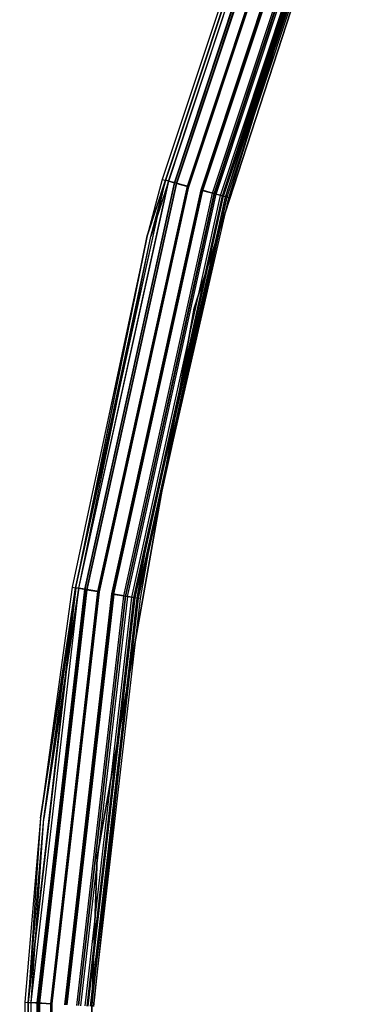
# Model space of a CAD drawing. Extents: x -22.9 to 23, y 4.7 to 50.6.
# Tile 9 of 95: x -22.9 to -20.9, y 29.1 to 34.7. Entities that reach past the tile are written whole.
import ezdxf

# ---------------------------------------------------------------- set-up
doc = ezdxf.new("R2010")
doc.units = 0
doc.header["$LTSCALE"] = 2.54
doc.layers.get('0').update_dxf_attribs({"linetype": 'CONTINUOUS'})

# ---------------------------------------------------------------- blocks, each defined once
blk = doc.blocks.new('HOTEL-MOOD-11783-11791_STL')
at = {"color": 0}
for p, q in [((-20.9398, 36.0323, 1.8265), (-21.9134, 33.0357, 1.8265)), ((-21.9134, 33.0357, 1.8065), (-20.9398, 36.0323, 1.8065)), ((-20.9398, 36.0323, 1.8265), (-21.9134, 33.0357, 1.8265)), ((-21.9134, 33.0357, 1.8065), (-20.9398, 36.0323, 1.8065)), ((-21.3494, 36.0053, 31.8049), (-22.0926, 33.7636, 31.8049)), ((-21.3494, 36.0053, 1.7963), (-22.0926, 33.7636, 1.7963)), ((-21.3494, 36.0053, 31.8049), (-22.0926, 33.7636, 31.8049)), ((-21.3494, 36.0053, 1.7963), (-22.0926, 33.7636, 1.7963)), ((-22.0745, 33.7586, 31.887), (-21.3319, 35.9985, 31.887)), ((-22.0745, 33.7586, 31.887), (-21.3319, 35.9985, 31.887)), ((-22.074, 33.7585, 1.7117), (-21.3314, 35.9983, 1.7117)), ((-22.074, 33.7585, 1.7117), (-21.3314, 35.9983, 1.7117)), ((-22.0733, 33.7583, 31.8049), (-21.3308, 35.998, 31.8049)), ((-22.0733, 33.7583, 1.7963), (-21.3308, 35.998, 1.7963)), ((-22.0733, 33.7583, 31.8049), (-21.3308, 35.998, 31.8049)), ((-22.0733, 33.7583, 1.7963), (-21.3308, 35.998, 1.7963)), ((-22.0572, 33.7538, 31.8783), (-21.3152, 35.9919, 31.8783)), ((-22.0572, 33.7538, 31.8783), (-21.3152, 35.9919, 31.8783)), ((-22.0566, 33.7537, 1.7204), (-21.3146, 35.9917, 1.7204)), ((-22.0566, 33.7537, 1.7204), (-21.3146, 35.9917, 1.7204)), ((-22.024, 33.7447, 31.9528), (-21.2831, 35.9794, 31.9528)), ((-22.024, 33.7447, 31.9528), (-21.2831, 35.9794, 31.9528)), ((-22.0218, 33.7441, 1.6438), (-21.281, 35.9786, 1.6438)), ((-22.0218, 33.7441, 1.6438), (-21.281, 35.9786, 1.6438)), ((-22.0119, 33.7414, 31.9371), (-21.2714, 35.9749, 31.9371)), ((-22.0119, 33.7414, 31.9371), (-21.2714, 35.9749, 31.9371)), ((-22.0098, 33.7408, 1.6595), (-21.2694, 35.9741, 1.6595)), ((-22.0098, 33.7408, 1.6595), (-21.2694, 35.9741, 1.6595)), ((-21.9509, 33.7246, 31.9893), (-21.2124, 35.9519, 31.9893)), ((-21.9509, 33.7246, 31.9893), (-21.2124, 35.9519, 31.9893)), ((-21.9466, 33.7234, 31.9698), (-21.2083, 35.9503, 31.9698)), ((-21.9466, 33.7234, 31.9698), (-21.2083, 35.9503, 31.9698)), ((-21.9465, 33.7234, 1.6061), (-21.2082, 35.9502, 1.6061)), ((-21.9465, 33.7234, 1.6061), (-21.2082, 35.9502, 1.6061)), ((-21.9422, 33.7222, 1.6256), (-21.204, 35.9486, 1.6256)), ((-21.9422, 33.7222, 1.6256), (-21.204, 35.9486, 1.6256)), ((-21.874, 33.7034, 31.9698), (-21.1382, 35.923, 31.9698)), ((-21.874, 33.7034, 31.9698), (-21.1382, 35.923, 31.9698)), ((-21.8698, 33.7022, 31.9893), (-21.134, 35.9214, 31.9893)), ((-21.8698, 33.7022, 31.9893), (-21.134, 35.9214, 31.9893)), ((-21.8671, 33.7015, 1.6256), (-21.1314, 35.9203, 1.6256)), ((-21.8671, 33.7015, 1.6256), (-21.1314, 35.9203, 1.6256)), ((-21.8628, 33.7003, 1.6061), (-21.1273, 35.9187, 1.6061)), ((-21.8628, 33.7003, 1.6061), (-21.1273, 35.9187, 1.6061)), ((-21.8087, 33.6854, 31.9371), (-21.075, 35.8984, 31.9371)), ((-21.8087, 33.6854, 31.9371), (-21.075, 35.8984, 31.9371)), ((-21.7994, 33.6829, 1.6593), (-21.066, 35.8948, 1.6593)), ((-21.7994, 33.6829, 1.6593), (-21.066, 35.8948, 1.6593)), ((-21.7967, 33.6821, 31.9528), (-21.0634, 35.8938, 31.9528)), ((-21.7967, 33.6821, 31.9528), (-21.0634, 35.8938, 31.9528)), ((-21.7874, 33.6796, 1.6437), (-21.0544, 35.8903, 1.6437)), ((-21.7874, 33.6796, 1.6437), (-21.0544, 35.8903, 1.6437)), ((-21.7635, 33.673, 31.8783), (-21.0313, 35.8813, 31.8783)), ((-21.7635, 33.673, 31.8783), (-21.0313, 35.8813, 31.8783)), ((-21.7525, 33.67, 1.7202), (-21.0207, 35.8772, 1.7202)), ((-21.7525, 33.67, 1.7202), (-21.0207, 35.8772, 1.7202)), ((-21.7473, 33.6685, 31.8049), (-21.0157, 35.8752, 31.8049)), ((-21.7473, 33.6685, 31.8049), (-21.0157, 35.8752, 31.8049)), ((-21.7461, 33.6682, 31.887), (-21.0145, 35.8748, 31.887)), ((-21.7461, 33.6682, 31.887), (-21.0145, 35.8748, 31.887)), ((-21.7351, 33.6652, 1.7115), (-21.0039, 35.8706, 1.7115)), ((-21.7351, 33.6652, 1.7115), (-21.0039, 35.8706, 1.7115)), ((-20.9971, 35.868, 31.8049), (-21.728, 33.6632, 31.8049)), ((-20.9971, 35.868, 31.8049), (-21.728, 33.6632, 31.8049)), ((-21.7525, 33.67, 1.7202), (-21.3469, 34.9313, 1.7961)), ((-21.7525, 33.67, 1.7202), (-21.3469, 34.9313, 1.7961)), ((-21.3469, 34.9313, 1.7961), (-21.7357, 33.6653, 1.7961)), ((-21.3469, 34.9313, 1.7961), (-21.7357, 33.6653, 1.7961)), ((-21.7351, 33.6652, 1.7115), (-21.328, 34.9248, 1.7961)), ((-21.7351, 33.6652, 1.7115), (-21.328, 34.9248, 1.7961)), ((-21.3469, 34.9313, 1.7961), (-21.7164, 33.66, 1.7961)), ((-21.3469, 34.9313, 1.7961), (-21.7164, 33.66, 1.7961)), ((-21.7164, 33.66, 1.7961), (-21.328, 34.9248, 1.7961)), ((-21.7164, 33.66, 1.7961), (-21.328, 34.9248, 1.7961)), ((-22.5829, 31.4543, 31.887), (-22.0745, 33.7586, 31.887)), ((-22.5829, 31.4543, 31.887), (-22.0745, 33.7586, 31.887)), ((-22.5823, 31.4542, 1.7117), (-22.074, 33.7585, 1.7117)), ((-22.5823, 31.4542, 1.7117), (-22.074, 33.7585, 1.7117)), ((-22.5651, 31.4513, 31.8783), (-22.0572, 33.7538, 31.8783)), ((-22.5651, 31.4513, 31.8783), (-22.0572, 33.7538, 31.8783)), ((-22.5646, 31.4512, 1.7204), (-22.0566, 33.7537, 1.7204)), ((-22.5646, 31.4512, 1.7204), (-22.0566, 33.7537, 1.7204)), ((-22.5312, 31.4456, 31.9528), (-22.024, 33.7447, 31.9528)), ((-22.5312, 31.4456, 31.9528), (-22.024, 33.7447, 31.9528)), ((-22.529, 31.4453, 1.6438), (-22.0218, 33.7441, 1.6438)), ((-22.529, 31.4453, 1.6438), (-22.0218, 33.7441, 1.6438)), ((-22.5189, 31.4436, 31.9371), (-22.0119, 33.7414, 31.9371)), ((-22.5189, 31.4436, 31.9371), (-22.0119, 33.7414, 31.9371)), ((-22.5167, 31.4432, 1.6595), (-22.0098, 33.7408, 1.6595)), ((-22.5167, 31.4432, 1.6595), (-22.0098, 33.7408, 1.6595)), ((-22.0926, 33.7636, 31.8049), (-22.1778, 33.4451, 31.8049)), ((-22.0926, 33.7636, 1.7963), (-22.1778, 33.4451, 1.7963)), ((-22.0926, 33.7636, 31.8049), (-22.1778, 33.4451, 31.8049)), ((-22.0926, 33.7636, 1.7963), (-22.1778, 33.4451, 1.7963)), ((-22.1778, 33.4451, 31.8049), (-22.0745, 33.7586, 31.887)), ((-22.1778, 33.4451, 31.8049), (-22.0745, 33.7586, 31.887)), ((-22.074, 33.7585, 1.7117), (-22.1778, 33.4451, 1.7963)), ((-22.074, 33.7585, 1.7117), (-22.1778, 33.4451, 1.7963)), ((-22.1585, 33.4401, 31.8049), (-22.0733, 33.7583, 31.8049)), ((-22.1585, 33.4401, 1.7963), (-22.0733, 33.7583, 1.7963)), ((-22.1585, 33.4401, 31.8049), (-22.0733, 33.7583, 31.8049)), ((-22.1585, 33.4401, 1.7963), (-22.0733, 33.7583, 1.7963)), ((-22.0572, 33.7538, 31.8783), (-22.1585, 33.4401, 31.8049)), ((-22.0572, 33.7538, 31.8783), (-22.1585, 33.4401, 31.8049)), ((-22.1585, 33.4401, 1.7963), (-22.0566, 33.7537, 1.7204)), ((-22.1585, 33.4401, 1.7963), (-22.0566, 33.7537, 1.7204)), ((-22.0926, 33.7636, 31.8049), (-22.0745, 33.7586, 31.887)), ((-22.0926, 33.7636, 31.8049), (-22.0745, 33.7586, 31.887)), ((-22.0926, 33.7636, 1.7963), (-22.0926, 33.7636, 31.8049)), ((-22.0926, 33.7636, 1.7963), (-22.0926, 33.7636, 31.8049)), ((-22.0926, 33.7636, 1.7963), (-22.074, 33.7585, 1.7117)), ((-22.0926, 33.7636, 1.7963), (-22.074, 33.7585, 1.7117)), ((-22.024, 33.7447, 31.9528), (-22.0745, 33.7586, 31.887)), ((-22.024, 33.7447, 31.9528), (-22.0745, 33.7586, 31.887)), ((-22.0218, 33.7441, 1.6438), (-22.074, 33.7585, 1.7117)), ((-22.0218, 33.7441, 1.6438), (-22.074, 33.7585, 1.7117)), ((-22.0572, 33.7538, 31.8783), (-22.0733, 33.7583, 31.8049)), ((-22.0572, 33.7538, 31.8783), (-22.0733, 33.7583, 31.8049)), ((-22.0733, 33.7583, 1.7963), (-22.0733, 33.7583, 31.8049)), ((-22.0733, 33.7583, 1.7963), (-22.0733, 33.7583, 31.8049)), ((-22.0733, 33.7583, 1.7963), (-22.0566, 33.7537, 1.7204)), ((-22.0733, 33.7583, 1.7963), (-22.0566, 33.7537, 1.7204)), ((-22.0119, 33.7414, 31.9371), (-22.0572, 33.7538, 31.8783)), ((-22.0119, 33.7414, 31.9371), (-22.0572, 33.7538, 31.8783)), ((-22.0566, 33.7537, 1.7204), (-22.0098, 33.7408, 1.6595)), ((-22.0566, 33.7537, 1.7204), (-22.0098, 33.7408, 1.6595)), ((-21.9509, 33.7246, 31.9893), (-22.024, 33.7447, 31.9528)), ((-21.9509, 33.7246, 31.9893), (-22.024, 33.7447, 31.9528)), ((-21.9465, 33.7234, 1.6061), (-22.0218, 33.7441, 1.6438)), ((-21.9465, 33.7234, 1.6061), (-22.0218, 33.7441, 1.6438)), ((-21.9466, 33.7234, 31.9698), (-22.0119, 33.7414, 31.9371)), ((-21.9466, 33.7234, 31.9698), (-22.0119, 33.7414, 31.9371)), ((-22.0098, 33.7408, 1.6595), (-21.9422, 33.7222, 1.6256)), ((-22.0098, 33.7408, 1.6595), (-21.9422, 33.7222, 1.6256)), ((-22.4564, 31.4331, 31.9893), (-21.9509, 33.7246, 31.9893)), ((-22.4564, 31.4331, 31.9893), (-21.9509, 33.7246, 31.9893)), ((-22.452, 31.4324, 31.9698), (-21.9466, 33.7234, 31.9698)), ((-22.452, 31.4324, 31.9698), (-21.9466, 33.7234, 31.9698)), ((-22.4519, 31.4324, 1.6061), (-21.9465, 33.7234, 1.6061)), ((-22.4519, 31.4324, 1.6061), (-21.9465, 33.7234, 1.6061)), ((-22.4475, 31.4316, 1.6256), (-21.9422, 33.7222, 1.6256)), ((-22.4475, 31.4316, 1.6256), (-21.9422, 33.7222, 1.6256)), ((-22.3778, 31.42, 31.9698), (-21.874, 33.7034, 31.9698)), ((-22.3778, 31.42, 31.9698), (-21.874, 33.7034, 31.9698)), ((-22.3734, 31.4193, 31.9893), (-21.8698, 33.7022, 31.9893)), ((-22.3734, 31.4193, 31.9893), (-21.8698, 33.7022, 31.9893)), ((-22.3706, 31.4188, 1.6256), (-21.8671, 33.7015, 1.6256)), ((-22.3706, 31.4188, 1.6256), (-21.8671, 33.7015, 1.6256)), ((-22.3663, 31.4181, 1.6061), (-21.8628, 33.7003, 1.6061)), ((-22.3663, 31.4181, 1.6061), (-21.8628, 33.7003, 1.6061)), ((-22.3109, 31.4088, 31.9371), (-21.8087, 33.6854, 31.9371)), ((-22.3109, 31.4088, 31.9371), (-21.8087, 33.6854, 31.9371)), ((-22.3014, 31.4072, 1.6593), (-21.7994, 33.6829, 1.6593)), ((-22.3014, 31.4072, 1.6593), (-21.7994, 33.6829, 1.6593)), ((-21.8087, 33.6854, 31.9371), (-21.874, 33.7034, 31.9698)), ((-21.8087, 33.6854, 31.9371), (-21.874, 33.7034, 31.9698)), ((-21.7967, 33.6821, 31.9528), (-21.8698, 33.7022, 31.9893)), ((-21.7967, 33.6821, 31.9528), (-21.8698, 33.7022, 31.9893)), ((-21.8671, 33.7015, 1.6256), (-21.7994, 33.6829, 1.6593)), ((-21.8671, 33.7015, 1.6256), (-21.7994, 33.6829, 1.6593)), ((-21.7874, 33.6796, 1.6437), (-21.8628, 33.7003, 1.6061)), ((-21.7874, 33.6796, 1.6437), (-21.8628, 33.7003, 1.6061)), ((-21.7635, 33.673, 31.8783), (-21.8087, 33.6854, 31.9371)), ((-21.7635, 33.673, 31.8783), (-21.8087, 33.6854, 31.9371)), ((-21.7994, 33.6829, 1.6593), (-21.7525, 33.67, 1.7202)), ((-21.7994, 33.6829, 1.6593), (-21.7525, 33.67, 1.7202)), ((-22.2986, 31.4068, 31.9528), (-21.7967, 33.6821, 31.9528)), ((-22.2986, 31.4068, 31.9528), (-21.7967, 33.6821, 31.9528)), ((-22.2891, 31.4052, 1.6437), (-21.7874, 33.6796, 1.6437)), ((-22.2891, 31.4052, 1.6437), (-21.7874, 33.6796, 1.6437)), ((-22.2647, 31.4011, 31.8783), (-21.7635, 33.673, 31.8783)), ((-22.2647, 31.4011, 31.8783), (-21.7635, 33.673, 31.8783)), ((-22.2534, 31.3992, 1.7202), (-21.7525, 33.67, 1.7202)), ((-22.2534, 31.3992, 1.7202), (-21.7525, 33.67, 1.7202)), ((-22.2482, 31.3983, 31.8049), (-21.7473, 33.6685, 31.8049)), ((-22.2482, 31.3983, 31.8049), (-21.7473, 33.6685, 31.8049)), ((-22.2469, 31.3981, 31.887), (-21.7461, 33.6682, 31.887)), ((-22.2469, 31.3981, 31.887), (-21.7461, 33.6682, 31.887)), ((-22.2357, 31.3962, 1.7115), (-21.7351, 33.6652, 1.7115)), ((-22.2357, 31.3962, 1.7115), (-21.7351, 33.6652, 1.7115)), ((-21.728, 33.6632, 31.8049), (-22.2284, 31.395, 31.8049)), ((-21.728, 33.6632, 31.8049), (-22.2284, 31.395, 31.8049)), ((-22.1756, 31.7424, 1.7961), (-21.7525, 33.67, 1.7202)), ((-22.1756, 31.7424, 1.7961), (-21.7525, 33.67, 1.7202)), ((-21.7357, 33.6653, 1.7961), (-22.1756, 31.7424, 1.7961)), ((-21.7357, 33.6653, 1.7961), (-22.1756, 31.7424, 1.7961)), ((-21.7357, 33.6653, 1.7961), (-22.1559, 31.7388, 1.7961)), ((-21.7357, 33.6653, 1.7961), (-22.1559, 31.7388, 1.7961)), ((-22.1559, 31.7388, 1.7961), (-21.7351, 33.6652, 1.7115)), ((-22.1559, 31.7388, 1.7961), (-21.7351, 33.6652, 1.7115)), ((-22.1559, 31.7388, 1.7961), (-21.7164, 33.66, 1.7961)), ((-22.1559, 31.7388, 1.7961), (-21.7164, 33.66, 1.7961)), ((-21.7461, 33.6682, 31.887), (-21.7967, 33.6821, 31.9528)), ((-21.7461, 33.6682, 31.887), (-21.7967, 33.6821, 31.9528)), ((-21.7351, 33.6652, 1.7115), (-21.7874, 33.6796, 1.6437)), ((-21.7351, 33.6652, 1.7115), (-21.7874, 33.6796, 1.6437)), ((-21.7473, 33.6685, 31.8049), (-21.7635, 33.673, 31.8783)), ((-21.7473, 33.6685, 31.8049), (-21.7635, 33.673, 31.8783)), ((-21.7357, 33.6653, 1.7961), (-21.7525, 33.67, 1.7202)), ((-21.7357, 33.6653, 1.7961), (-21.7525, 33.67, 1.7202)), ((-21.728, 33.6632, 31.8049), (-21.7461, 33.6682, 31.887)), ((-21.728, 33.6632, 31.8049), (-21.7461, 33.6682, 31.887)), ((-21.7164, 33.66, 1.7961), (-21.7351, 33.6652, 1.7115)), ((-21.7164, 33.66, 1.7961), (-21.7351, 33.6652, 1.7115)), ((-22.1778, 33.4451, 31.8049), (-22.6014, 31.4574, 31.8049)), ((-22.1778, 33.4451, 1.7963), (-22.6014, 31.4574, 1.7963)), ((-22.1778, 33.4451, 31.8049), (-22.6014, 31.4574, 31.8049)), ((-22.1778, 33.4451, 1.7963), (-22.6014, 31.4574, 1.7963)), ((-22.1778, 33.4451, 31.8049), (-22.5829, 31.4543, 31.887)), ((-22.1778, 33.4451, 31.8049), (-22.5829, 31.4543, 31.887)), ((-22.5823, 31.4542, 1.7117), (-22.1778, 33.4451, 1.7963)), ((-22.5823, 31.4542, 1.7117), (-22.1778, 33.4451, 1.7963)), ((-22.5816, 31.4541, 31.8049), (-22.1585, 33.4401, 31.8049)), ((-22.5816, 31.4541, 1.7963), (-22.1585, 33.4401, 1.7963)), ((-22.5816, 31.4541, 31.8049), (-22.1585, 33.4401, 31.8049)), ((-22.5816, 31.4541, 1.7963), (-22.1585, 33.4401, 1.7963)), ((-22.5651, 31.4513, 31.8783), (-22.1585, 33.4401, 31.8049)), ((-22.5651, 31.4513, 31.8783), (-22.1585, 33.4401, 31.8049)), ((-22.5646, 31.4512, 1.7204), (-22.1585, 33.4401, 1.7963)), ((-22.5646, 31.4512, 1.7204), (-22.1585, 33.4401, 1.7963)), ((-22.1778, 33.4451, 1.7963), (-22.1778, 33.4451, 31.8049)), ((-22.1778, 33.4451, 1.7963), (-22.1778, 33.4451, 31.8049)), ((-22.1585, 33.4401, 1.7963), (-22.1585, 33.4401, 31.8049)), ((-22.1585, 33.4401, 1.7963), (-22.1585, 33.4401, 31.8049)), ((-21.9134, 33.0357, 1.8265), (-22.4605, 29.9327, 1.8265)), ((-22.4605, 29.9327, 1.8065), (-21.9134, 33.0357, 1.8065)), ((-21.9134, 33.0357, 1.8265), (-22.4605, 29.9327, 1.8265)), ((-22.4605, 29.9327, 1.8065), (-21.9134, 33.0357, 1.8065)), ((-21.9134, 33.0357, 1.8265), (-21.9134, 33.0357, 1.8065)), ((-21.9134, 33.0357, 1.8265), (-21.9134, 33.0357, 1.8065)), ((-22.1756, 31.7424, 1.7961), (-22.2534, 31.3992, 1.7202)), ((-22.1756, 31.7424, 1.7961), (-22.2534, 31.3992, 1.7202)), ((-22.1756, 31.7424, 1.7961), (-22.2362, 31.3963, 1.7961)), ((-22.1756, 31.7424, 1.7961), (-22.2362, 31.3963, 1.7961)), ((-22.2357, 31.3962, 1.7115), (-22.1559, 31.7388, 1.7961)), ((-22.2357, 31.3962, 1.7115), (-22.1559, 31.7388, 1.7961)), ((-22.2165, 31.393, 1.7961), (-22.1559, 31.7388, 1.7961)), ((-22.2165, 31.393, 1.7961), (-22.1559, 31.7388, 1.7961)), ((-22.6014, 31.4574, 31.8049), (-22.7813, 30.1511, 31.8049)), ((-22.6014, 31.4574, 1.7963), (-22.7813, 30.1511, 1.7963)), ((-22.6014, 31.4574, 31.8049), (-22.7813, 30.1511, 31.8049)), ((-22.6014, 31.4574, 1.7963), (-22.7813, 30.1511, 1.7963)), ((-22.6014, 31.4574, 31.8049), (-22.5829, 31.4543, 31.887)), ((-22.6014, 31.4574, 31.8049), (-22.5829, 31.4543, 31.887)), ((-22.6014, 31.4574, 1.7963), (-22.6014, 31.4574, 31.8049)), ((-22.6014, 31.4574, 1.7963), (-22.6014, 31.4574, 31.8049)), ((-22.6014, 31.4574, 1.7963), (-22.5823, 31.4542, 1.7117)), ((-22.6014, 31.4574, 1.7963), (-22.5823, 31.4542, 1.7117)), ((-22.8516, 29.1099, 31.887), (-22.5829, 31.4543, 31.887)), ((-22.8516, 29.1099, 31.887), (-22.5829, 31.4543, 31.887)), ((-22.5823, 31.4542, 1.7117), (-22.851, 29.1098, 1.7117)), ((-22.5823, 31.4542, 1.7117), (-22.851, 29.1098, 1.7117)), ((-22.8336, 29.1087, 31.8783), (-22.5651, 31.4513, 31.8783)), ((-22.8336, 29.1087, 31.8783), (-22.5651, 31.4513, 31.8783)), ((-22.8331, 29.1087, 1.7204), (-22.5646, 31.4512, 1.7204)), ((-22.8331, 29.1087, 1.7204), (-22.5646, 31.4512, 1.7204)), ((-22.7993, 29.1066, 31.9528), (-22.5312, 31.4456, 31.9528)), ((-22.7993, 29.1066, 31.9528), (-22.5312, 31.4456, 31.9528)), ((-22.529, 31.4453, 1.6438), (-22.7971, 29.1064, 1.6438)), ((-22.529, 31.4453, 1.6438), (-22.7971, 29.1064, 1.6438)), ((-22.7868, 29.1058, 31.9371), (-22.5189, 31.4436, 31.9371)), ((-22.7868, 29.1058, 31.9371), (-22.5189, 31.4436, 31.9371)), ((-22.7846, 29.1057, 1.6595), (-22.5167, 31.4432, 1.6595)), ((-22.7846, 29.1057, 1.6595), (-22.5167, 31.4432, 1.6595)), ((-22.7813, 30.1511, 31.8049), (-22.5829, 31.4543, 31.887)), ((-22.7813, 30.1511, 31.8049), (-22.5829, 31.4543, 31.887)), ((-22.5823, 31.4542, 1.7117), (-22.7813, 30.1511, 1.7963)), ((-22.5823, 31.4542, 1.7117), (-22.7813, 30.1511, 1.7963)), ((-22.7614, 30.149, 31.8049), (-22.5816, 31.4541, 31.8049)), ((-22.7614, 30.149, 1.7963), (-22.5816, 31.4541, 1.7963)), ((-22.7614, 30.149, 31.8049), (-22.5816, 31.4541, 31.8049)), ((-22.7614, 30.149, 1.7963), (-22.5816, 31.4541, 1.7963)), ((-22.5651, 31.4513, 31.8783), (-22.7614, 30.149, 31.8049)), ((-22.5651, 31.4513, 31.8783), (-22.7614, 30.149, 31.8049)), ((-22.7614, 30.149, 1.7963), (-22.5646, 31.4512, 1.7204)), ((-22.7614, 30.149, 1.7963), (-22.5646, 31.4512, 1.7204)), ((-22.7236, 29.1018, 31.9893), (-22.4564, 31.4331, 31.9893)), ((-22.7236, 29.1018, 31.9893), (-22.4564, 31.4331, 31.9893)), ((-22.7192, 29.1016, 31.9698), (-22.452, 31.4324, 31.9698)), ((-22.7192, 29.1016, 31.9698), (-22.452, 31.4324, 31.9698)), ((-22.4519, 31.4324, 1.6061), (-22.719, 29.1015, 1.6061)), ((-22.4519, 31.4324, 1.6061), (-22.719, 29.1015, 1.6061)), ((-22.7146, 29.1013, 1.6256), (-22.4475, 31.4316, 1.6256)), ((-22.7146, 29.1013, 1.6256), (-22.4475, 31.4316, 1.6256)), ((-22.6441, 29.0968, 31.9698), (-22.3778, 31.42, 31.9698)), ((-22.6441, 29.0968, 31.9698), (-22.3778, 31.42, 31.9698)), ((-22.6396, 29.0966, 31.9893), (-22.3734, 31.4193, 31.9893)), ((-22.6396, 29.0966, 31.9893), (-22.3734, 31.4193, 31.9893)), ((-22.6368, 29.0964, 1.6256), (-22.3706, 31.4188, 1.6256)), ((-22.6368, 29.0964, 1.6256), (-22.3706, 31.4188, 1.6256)), ((-22.3663, 31.4181, 1.6061), (-22.6324, 29.0961, 1.6061)), ((-22.3663, 31.4181, 1.6061), (-22.6324, 29.0961, 1.6061)), ((-22.5312, 31.4456, 31.9528), (-22.5829, 31.4543, 31.887)), ((-22.5312, 31.4456, 31.9528), (-22.5829, 31.4543, 31.887)), ((-22.529, 31.4453, 1.6438), (-22.5823, 31.4542, 1.7117)), ((-22.529, 31.4453, 1.6438), (-22.5823, 31.4542, 1.7117)), ((-22.5816, 31.4541, 31.8049), (-22.5651, 31.4513, 31.8783)), ((-22.5816, 31.4541, 31.8049), (-22.5651, 31.4513, 31.8783)), ((-22.5816, 31.4541, 1.7963), (-22.5816, 31.4541, 31.8049)), ((-22.5816, 31.4541, 1.7963), (-22.5816, 31.4541, 31.8049)), ((-22.5816, 31.4541, 1.7963), (-22.5646, 31.4512, 1.7204)), ((-22.5816, 31.4541, 1.7963), (-22.5646, 31.4512, 1.7204)), ((-22.5764, 29.0926, 31.9371), (-22.3109, 31.4088, 31.9371)), ((-22.5764, 29.0926, 31.9371), (-22.3109, 31.4088, 31.9371)), ((-22.5668, 29.092, 1.6593), (-22.3014, 31.4072, 1.6593)), ((-22.5668, 29.092, 1.6593), (-22.3014, 31.4072, 1.6593)), ((-22.5189, 31.4436, 31.9371), (-22.5651, 31.4513, 31.8783)), ((-22.5189, 31.4436, 31.9371), (-22.5651, 31.4513, 31.8783)), ((-22.5646, 31.4512, 1.7204), (-22.5167, 31.4432, 1.6595)), ((-22.5646, 31.4512, 1.7204), (-22.5167, 31.4432, 1.6595)), ((-22.564, 29.0918, 31.9528), (-22.2986, 31.4068, 31.9528)), ((-22.564, 29.0918, 31.9528), (-22.2986, 31.4068, 31.9528)), ((-22.2891, 31.4052, 1.6437), (-22.5543, 29.0912, 1.6437)), ((-22.2891, 31.4052, 1.6437), (-22.5543, 29.0912, 1.6437)), ((-22.4564, 31.4331, 31.9893), (-22.5312, 31.4456, 31.9528)), ((-22.4564, 31.4331, 31.9893), (-22.5312, 31.4456, 31.9528)), ((-22.5296, 29.0897, 31.8783), (-22.2647, 31.4011, 31.8783)), ((-22.5296, 29.0897, 31.8783), (-22.2647, 31.4011, 31.8783)), ((-22.4519, 31.4324, 1.6061), (-22.529, 31.4453, 1.6438)), ((-22.4519, 31.4324, 1.6061), (-22.529, 31.4453, 1.6438)), ((-22.452, 31.4324, 31.9698), (-22.5189, 31.4436, 31.9371)), ((-22.452, 31.4324, 31.9698), (-22.5189, 31.4436, 31.9371)), ((-22.5167, 31.4432, 1.6595), (-22.4475, 31.4316, 1.6256)), ((-22.5167, 31.4432, 1.6595), (-22.4475, 31.4316, 1.6256)), ((-22.3109, 31.4088, 31.9371), (-22.3778, 31.42, 31.9698)), ((-22.3109, 31.4088, 31.9371), (-22.3778, 31.42, 31.9698)), ((-22.2986, 31.4068, 31.9528), (-22.3734, 31.4193, 31.9893)), ((-22.2986, 31.4068, 31.9528), (-22.3734, 31.4193, 31.9893)), ((-22.3706, 31.4188, 1.6256), (-22.3014, 31.4072, 1.6593)), ((-22.3706, 31.4188, 1.6256), (-22.3014, 31.4072, 1.6593)), ((-22.2891, 31.4052, 1.6437), (-22.3663, 31.4181, 1.6061)), ((-22.2891, 31.4052, 1.6437), (-22.3663, 31.4181, 1.6061)), ((-22.2647, 31.4011, 31.8783), (-22.3109, 31.4088, 31.9371)), ((-22.2647, 31.4011, 31.8783), (-22.3109, 31.4088, 31.9371)), ((-22.3014, 31.4072, 1.6593), (-22.2534, 31.3992, 1.7202)), ((-22.3014, 31.4072, 1.6593), (-22.2534, 31.3992, 1.7202)), ((-22.2469, 31.3981, 31.887), (-22.2986, 31.4068, 31.9528)), ((-22.2469, 31.3981, 31.887), (-22.2986, 31.4068, 31.9528)), ((-22.2357, 31.3962, 1.7115), (-22.2891, 31.4052, 1.6437)), ((-22.2357, 31.3962, 1.7115), (-22.2891, 31.4052, 1.6437)), ((-22.2482, 31.3983, 31.8049), (-22.2647, 31.4011, 31.8783)), ((-22.2482, 31.3983, 31.8049), (-22.2647, 31.4011, 31.8783)), ((-22.5182, 29.089, 1.7202), (-22.2534, 31.3992, 1.7202)), ((-22.5182, 29.089, 1.7202), (-22.2534, 31.3992, 1.7202)), ((-22.5129, 29.0886, 31.8049), (-22.2482, 31.3983, 31.8049)), ((-22.5129, 29.0886, 31.8049), (-22.2482, 31.3983, 31.8049)), ((-22.5116, 29.0885, 31.887), (-22.2469, 31.3981, 31.887)), ((-22.5116, 29.0885, 31.887), (-22.2469, 31.3981, 31.887)), ((-22.2362, 31.3963, 1.7961), (-22.5009, 29.0879, 1.7961)), ((-22.2362, 31.3963, 1.7961), (-22.5009, 29.0879, 1.7961)), ((-22.2357, 31.3962, 1.7115), (-22.5003, 29.0878, 1.7115)), ((-22.2357, 31.3962, 1.7115), (-22.5003, 29.0878, 1.7115)), ((-22.2284, 31.395, 31.8049), (-22.4929, 29.0874, 31.8049)), ((-22.2284, 31.395, 31.8049), (-22.4929, 29.0874, 31.8049)), ((-22.2362, 31.3963, 1.7961), (-22.4809, 29.0866, 1.7961)), ((-22.2362, 31.3963, 1.7961), (-22.4809, 29.0866, 1.7961)), ((-22.4809, 29.0866, 1.7961), (-22.2165, 31.393, 1.7961)), ((-22.4809, 29.0866, 1.7961), (-22.2165, 31.393, 1.7961)), ((-22.2362, 31.3963, 1.7961), (-22.2534, 31.3992, 1.7202)), ((-22.2362, 31.3963, 1.7961), (-22.2534, 31.3992, 1.7202)), ((-22.2284, 31.395, 31.8049), (-22.2469, 31.3981, 31.887)), ((-22.2284, 31.395, 31.8049), (-22.2469, 31.3981, 31.887)), ((-22.2165, 31.393, 1.7961), (-22.2357, 31.3962, 1.7115)), ((-22.2165, 31.393, 1.7961), (-22.2357, 31.3962, 1.7115)), ((-22.7813, 30.1511, 31.8049), (-22.8703, 29.111, 31.8049)), ((-22.7813, 30.1511, 1.7963), (-22.8703, 29.111, 1.7963)), ((-22.7813, 30.1511, 31.8049), (-22.8703, 29.111, 31.8049)), ((-22.7813, 30.1511, 1.7963), (-22.8703, 29.111, 1.7963)), ((-22.7813, 30.1511, 31.8049), (-22.8516, 29.1099, 31.887)), ((-22.7813, 30.1511, 31.8049), (-22.8516, 29.1099, 31.887)), ((-22.7813, 30.1511, 1.7963), (-22.851, 29.1098, 1.7117)), ((-22.7813, 30.1511, 1.7963), (-22.851, 29.1098, 1.7117)), ((-22.8504, 29.1098, 31.8049), (-22.7614, 30.149, 31.8049)), ((-22.8504, 29.1098, 1.7963), (-22.7614, 30.149, 1.7963)), ((-22.8504, 29.1098, 31.8049), (-22.7614, 30.149, 31.8049)), ((-22.8504, 29.1098, 1.7963), (-22.7614, 30.149, 1.7963)), ((-22.8336, 29.1087, 31.8783), (-22.7614, 30.149, 31.8049)), ((-22.8336, 29.1087, 31.8783), (-22.7614, 30.149, 31.8049)), ((-22.8331, 29.1087, 1.7204), (-22.7614, 30.149, 1.7963)), ((-22.8331, 29.1087, 1.7204), (-22.7614, 30.149, 1.7963)), ((-22.7813, 30.1511, 1.7963), (-22.7813, 30.1511, 31.8049)), ((-22.7813, 30.1511, 1.7963), (-22.7813, 30.1511, 31.8049)), ((-22.7614, 30.149, 1.7963), (-22.7614, 30.149, 31.8049)), ((-22.7614, 30.149, 1.7963), (-22.7614, 30.149, 31.8049)), ((-22.4605, 29.9327, 1.8265), (-22.5705, 26.7839, 1.8265)), ((-22.5705, 26.7839, 1.8065), (-22.4605, 29.9327, 1.8065)), ((-22.4605, 29.9327, 1.8265), (-22.5705, 26.7839, 1.8265)), ((-22.5705, 26.7839, 1.8065), (-22.4605, 29.9327, 1.8065)), ((-22.4605, 29.9327, 1.8265), (-22.4605, 29.9327, 1.8065)), ((-22.4605, 29.9327, 1.8265), (-22.4605, 29.9327, 1.8065)), ((-22.8703, 29.111, 31.8049), (-22.8987, 26.8044, 31.8049)), ((-22.8703, 29.111, 1.7963), (-22.8987, 26.8044, 1.7963)), ((-22.8703, 29.111, 31.8049), (-22.8987, 26.8044, 31.8049)), ((-22.8703, 29.111, 1.7963), (-22.8987, 26.8044, 1.7963)), ((-22.851, 29.1098, 1.7117), (-22.8987, 26.8044, 1.7963)), ((-22.851, 29.1098, 1.7117), (-22.8987, 26.8044, 1.7963)), ((-22.8788, 26.8052, 31.8049), (-22.8504, 29.1098, 31.8049)), ((-22.8788, 26.8052, 1.7963), (-22.8504, 29.1098, 1.7963)), ((-22.8788, 26.8052, 31.8049), (-22.8504, 29.1098, 31.8049)), ((-22.8788, 26.8052, 1.7963), (-22.8504, 29.1098, 1.7963)), ((-22.8788, 26.8052, 31.8049), (-22.8336, 29.1087, 31.8783)), ((-22.8788, 26.8052, 31.8049), (-22.8336, 29.1087, 31.8783)), ((-22.8703, 29.111, 31.8049), (-22.8779, 26.7502, 31.887)), ((-22.8703, 29.111, 31.8049), (-22.8779, 26.7502, 31.887)), ((-22.8779, 26.7502, 31.887), (-22.8516, 29.1099, 31.887)), ((-22.8779, 26.7502, 31.887), (-22.8516, 29.1099, 31.887)), ((-22.851, 29.1098, 1.7117), (-22.8773, 26.7503, 1.7117)), ((-22.851, 29.1098, 1.7117), (-22.8773, 26.7503, 1.7117)), ((-22.8703, 29.111, 31.8049), (-22.8516, 29.1099, 31.887)), ((-22.8703, 29.111, 31.8049), (-22.8516, 29.1099, 31.887)), ((-22.8703, 29.111, 1.7963), (-22.8703, 29.111, 31.8049)), ((-22.8703, 29.111, 1.7963), (-22.8703, 29.111, 31.8049)), ((-22.8703, 29.111, 1.7963), (-22.851, 29.1098, 1.7117)), ((-22.8703, 29.111, 1.7963), (-22.851, 29.1098, 1.7117)), ((-22.8599, 26.751, 31.8783), (-22.8336, 29.1087, 31.8783)), ((-22.8599, 26.751, 31.8783), (-22.8336, 29.1087, 31.8783)), ((-22.8593, 26.751, 1.7204), (-22.8504, 29.1098, 1.7963)), ((-22.8593, 26.751, 1.7204), (-22.8504, 29.1098, 1.7963)), ((-22.8593, 26.751, 1.7204), (-22.8331, 29.1087, 1.7204)), ((-22.8593, 26.751, 1.7204), (-22.8331, 29.1087, 1.7204)), ((-22.7993, 29.1066, 31.9528), (-22.8516, 29.1099, 31.887)), ((-22.7993, 29.1066, 31.9528), (-22.8516, 29.1099, 31.887)), ((-22.7971, 29.1064, 1.6438), (-22.851, 29.1098, 1.7117)), ((-22.7971, 29.1064, 1.6438), (-22.851, 29.1098, 1.7117)), ((-22.8504, 29.1098, 31.8049), (-22.8336, 29.1087, 31.8783)), ((-22.8504, 29.1098, 31.8049), (-22.8336, 29.1087, 31.8783)), ((-22.8504, 29.1098, 1.7963), (-22.8504, 29.1098, 31.8049)), ((-22.8504, 29.1098, 1.7963), (-22.8504, 29.1098, 31.8049)), ((-22.8504, 29.1098, 1.7963), (-22.8331, 29.1087, 1.7204)), ((-22.8504, 29.1098, 1.7963), (-22.8331, 29.1087, 1.7204)), ((-22.7868, 29.1058, 31.9371), (-22.8336, 29.1087, 31.8783)), ((-22.7868, 29.1058, 31.9371), (-22.8336, 29.1087, 31.8783)), ((-22.8331, 29.1087, 1.7204), (-22.7846, 29.1057, 1.6595)), ((-22.8331, 29.1087, 1.7204), (-22.7846, 29.1057, 1.6595)), ((-22.8255, 26.7524, 31.9528), (-22.7993, 29.1066, 31.9528)), ((-22.8255, 26.7524, 31.9528), (-22.7993, 29.1066, 31.9528)), ((-22.7971, 29.1064, 1.6438), (-22.8232, 26.7525, 1.6438)), ((-22.7971, 29.1064, 1.6438), (-22.8232, 26.7525, 1.6438)), ((-22.813, 26.7529, 31.9371), (-22.7868, 29.1058, 31.9371)), ((-22.813, 26.7529, 31.9371), (-22.7868, 29.1058, 31.9371)), ((-22.8108, 26.753, 1.6595), (-22.7846, 29.1057, 1.6595)), ((-22.8108, 26.753, 1.6595), (-22.7846, 29.1057, 1.6595)), ((-22.7236, 29.1018, 31.9893), (-22.7993, 29.1066, 31.9528)), ((-22.7236, 29.1018, 31.9893), (-22.7993, 29.1066, 31.9528)), ((-22.719, 29.1015, 1.6061), (-22.7971, 29.1064, 1.6438)), ((-22.719, 29.1015, 1.6061), (-22.7971, 29.1064, 1.6438)), ((-22.7192, 29.1016, 31.9698), (-22.7868, 29.1058, 31.9371)), ((-22.7192, 29.1016, 31.9698), (-22.7868, 29.1058, 31.9371)), ((-22.7846, 29.1057, 1.6595), (-22.7146, 29.1013, 1.6256)), ((-22.7846, 29.1057, 1.6595), (-22.7146, 29.1013, 1.6256)), ((-22.7497, 26.7554, 31.9893), (-22.7236, 29.1018, 31.9893)), ((-22.7497, 26.7554, 31.9893), (-22.7236, 29.1018, 31.9893)), ((-22.7453, 26.7556, 31.9698), (-22.7192, 29.1016, 31.9698)), ((-22.7453, 26.7556, 31.9698), (-22.7192, 29.1016, 31.9698)), ((-22.719, 29.1015, 1.6061), (-22.7451, 26.7556, 1.6061)), ((-22.719, 29.1015, 1.6061), (-22.7451, 26.7556, 1.6061)), ((-22.7407, 26.7558, 1.6256), (-22.7146, 29.1013, 1.6256)), ((-22.7407, 26.7558, 1.6256), (-22.7146, 29.1013, 1.6256))]:
    blk.add_line(p, q, dxfattribs=at)

msp = doc.modelspace()

# ---------------------------------------------------------------- block references
at = {"color": 0}
msp.add_blockref('HOTEL-MOOD-11783-11791_STL', (0, 0), dxfattribs=at)

doc.saveas('drawing.dxf')
